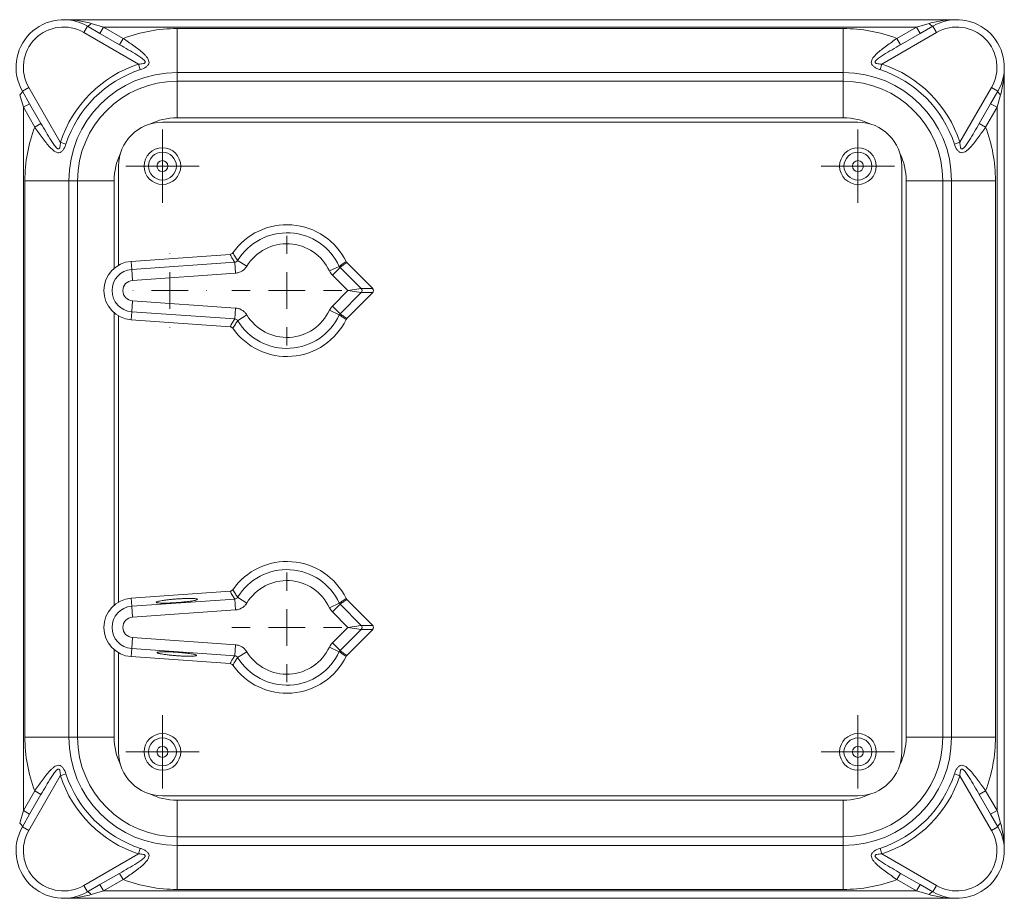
# Model space of a CAD drawing. Header units: millimetres. Extents: x 99 to 905, y -37 to 828.
# Tile 7 of 29: x 363 to 498, y -4 to 116. Entities that reach past the tile are written whole.
import ezdxf

# ---------------------------------------------------------------- set-up
doc = ezdxf.new("R2010")
doc.units = ezdxf.units.MM

# ---------------------------------------------------------------- blocks, each defined once
blk = doc.blocks.new('SW_CENTERMARKSYMBOL_13')
at = {"color": 0, "linetype": 'Continuous', "lineweight": 0}
for p, q in [((0, 5), (0, 7.5)), ((0, 0), (0, 2.5)), ((-5, 0), (-7.5, 0)), ((0, 0), (-2.5, 0)), ((0, 0), (0, -2.5)), ((0, 0), (2.5, 0)), ((5, 0), (7.5, 0)), ((0, -5), (0, -7.5))]:
    blk.add_line(p, q, dxfattribs=at)
blk = doc.blocks.new('SW_CENTERMARKSYMBOL_14')
at = {"color": 0, "linetype": 'Continuous', "lineweight": 0}
for p, q in [((0, 5), (0, 5.05)), ((0, 0), (0, 2.5)), ((-5, 0), (-5.05, 0)), ((0, 0), (-2.5, 0)), ((0, 0), (0, -2.5)), ((0, 0), (2.5, 0)), ((5, 0), (5.05, 0)), ((0, -5), (0, -5.05))]:
    blk.add_line(p, q, dxfattribs=at)
blk = doc.blocks.new('SW_CENTERMARKSYMBOL_15')
at = {"color": 0, "linetype": 'Continuous', "lineweight": 0}
for p, q in [((0, 2.5), (0, 5)), ((0, 0), (0, 2.5)), ((-2.5, 0), (-5, 0)), ((0, 0), (-2.5, 0)), ((0, 0), (0, -2.5)), ((0, 0), (2.5, 0)), ((2.5, 0), (5, 0)), ((0, -2.5), (0, -5))]:
    blk.add_line(p, q, dxfattribs=at)
blk = doc.blocks.new('SW_CENTERMARKSYMBOL_16')
at = {"color": 0, "linetype": 'Continuous', "lineweight": 0}
for p, q in [((0, 2.5), (0, 5)), ((0, 0), (0, 2.5)), ((-2.5, 0), (-5, 0)), ((0, 0), (-2.5, 0)), ((0, 0), (0, -2.5)), ((0, 0), (2.5, 0)), ((2.5, 0), (5, 0)), ((0, -2.5), (0, -5))]:
    blk.add_line(p, q, dxfattribs=at)
blk = doc.blocks.new('SW_CENTERMARKSYMBOL_17')
at = {"color": 0, "linetype": 'Continuous', "lineweight": 0}
for p, q in [((0, 2.5), (0, 5)), ((0, 0), (0, 2.5)), ((-2.5, 0), (-5, 0)), ((0, 0), (-2.5, 0)), ((0, 0), (0, -2.5)), ((0, 0), (2.5, 0)), ((2.5, 0), (5, 0)), ((0, -2.5), (0, -5))]:
    blk.add_line(p, q, dxfattribs=at)
blk = doc.blocks.new('SW_CENTERMARKSYMBOL_18')
at = {"color": 0, "linetype": 'Continuous', "lineweight": 0}
for p, q in [((0, 2.5), (0, 5)), ((0, 0), (0, 2.5)), ((-2.5, 0), (-5, 0)), ((0, 0), (-2.5, 0)), ((0, 0), (0, -2.5)), ((0, 0), (2.5, 0)), ((2.5, 0), (5, 0)), ((0, -2.5), (0, -5))]:
    blk.add_line(p, q, dxfattribs=at)
blk = doc.blocks.new('SW_CENTERMARKSYMBOL_28')
at = {"color": 0, "linetype": 'Continuous', "lineweight": 0}
for p, q in [((0, 5), (0, 7.5)), ((0, 0), (0, 2.5)), ((-5, 0), (-7.5, 0)), ((0, 0), (-2.5, 0)), ((0, 0), (0, -2.5)), ((0, 0), (2.5, 0)), ((5, 0), (7.5, 0)), ((0, -5), (0, -7.5))]:
    blk.add_line(p, q, dxfattribs=at)

msp = doc.modelspace()

# ---------------------------------------------------------------- linework, layer by layer
at = {"color": 7, "linetype": 'Continuous', "lineweight": 15}
for p, q in [((369.03, 115.56), (491.03, 115.56)), ((371.78, 113.82), (372.28, 114.69)), ((372.28, 114.69), (374, 113.69)), ((372.78, 115.06), (374.5, 114.56)), ((374, 113.69), (374.5, 114.56)), ((374.5, 114.56), (377.18, 113.01)), ((485.55, 114.56), (374.5, 114.56)), ((384.53, 114.35), (384.53, 108.35)), ((384.53, 114.35), (475.53, 114.35)), ((475.53, 114.35), (475.53, 108.35)), ((482.87, 113.01), (485.55, 114.56)), ((485.55, 114.56), (487.28, 115.06)), ((485.55, 114.56), (486.05, 113.69)), ((486.05, 113.69), (487.78, 114.69)), ((487.78, 114.69), (488.28, 113.82)), ((379.26, 109.5), (371.78, 113.82)), ((374, 113.69), (376.68, 112.14)), ((376.68, 112.14), (377.18, 113.01)), ((488.28, 113.82), (480.8, 109.5)), ((482.87, 113.01), (483.37, 112.14)), ((483.37, 112.14), (486.05, 113.69)), ((379.26, 109.5), (379.51, 108.74)), ((480.55, 108.74), (480.8, 109.5)), ((497.53, 109.06), (497.53, 2.06)), ((384.53, 107.16), (384.53, 108.35)), ((475.53, 108.35), (384.53, 108.35)), ((475.53, 107.16), (475.53, 108.35)), ((364.27, 106.31), (363.4, 105.81)), ((364.27, 106.31), (368.58, 98.83)), ((384.53, 102.16), (384.53, 107.16)), ((384.53, 107.16), (475.53, 107.16)), ((475.53, 102.16), (475.53, 107.16)), ((491.47, 98.83), (495.79, 106.31)), ((496.66, 105.81), (495.79, 106.31)), ((363.53, 103.59), (363.03, 105.31)), ((364.39, 104.09), (363.4, 105.81)), ((496.66, 105.81), (495.66, 104.09)), ((497.03, 105.31), (496.53, 103.59)), ((364.39, 104.09), (363.53, 103.59)), ((365.08, 100.9), (363.53, 103.59)), ((363.53, 103.59), (363.53, 7.53)), ((365.94, 101.4), (364.39, 104.09)), ((495.66, 104.09), (494.11, 101.4)), ((496.53, 103.59), (494.98, 100.9)), ((496.53, 103.59), (495.66, 104.09)), ((496.53, 7.53), (496.53, 103.59)), ((365.94, 101.4), (365.08, 100.9)), ((382.53, 101.56), (477.53, 101.56)), ((475.53, 102.16), (384.53, 102.16)), ((494.98, 100.9), (494.11, 101.4)), ((368.58, 98.83), (369.34, 98.58)), ((490.71, 98.58), (491.47, 98.83)), ((376.53, 82.02), (376.53, 95.56)), ((483.53, 95.56), (483.53, 15.56)), ((369.74, 93.56), (363.74, 93.56)), ((363.74, 17.56), (363.74, 93.56)), ((370.93, 93.56), (369.74, 93.56)), ((369.74, 93.56), (369.74, 17.56)), ((375.93, 93.56), (370.93, 93.56)), ((370.93, 17.56), (370.93, 93.56)), ((484.13, 17.56), (484.13, 93.56)), ((489.13, 93.56), (484.13, 93.56)), ((489.13, 93.56), (489.13, 17.56)), ((489.13, 93.56), (490.32, 93.56)), ((490.32, 17.56), (490.32, 93.56)), ((496.32, 93.56), (490.32, 93.56)), ((496.32, 93.56), (496.32, 17.56)), ((391.77, 83.5), (378.25, 82.55)), ((378.33, 81.45), (378.25, 82.55)), ((378.33, 81.45), (392.4, 82.43)), ((392.4, 82.43), (392.5, 80.94)), ((392.79, 82.67), (394.06, 81.89)), ((411.25, 78.84), (407.71, 82.38)), ((378.33, 81.45), (378.43, 79.96)), ((392.5, 80.94), (378.43, 79.96)), ((406.69, 81.87), (405.34, 81.25)), ((406.79, 81.73), (405.74, 80.68)), ((406.79, 81.73), (409.68, 78.84)), ((407.85, 78.56), (405.74, 80.68)), ((405.74, 76.44), (407.85, 78.56)), ((409.68, 78.28), (406.79, 75.39)), ((407.71, 74.74), (411.25, 78.28)), ((407.85, 78.56), (409.68, 78.84)), ((409.68, 78.28), (407.85, 78.56)), ((409.68, 78.84), (411.25, 78.84)), ((411.25, 78.28), (409.68, 78.28)), ((378.33, 75.67), (378.43, 77.16)), ((378.43, 77.16), (392.5, 76.18)), ((378.33, 75.67), (378.25, 74.57)), ((392.4, 74.69), (378.33, 75.67)), ((392.5, 76.18), (392.4, 74.69)), ((405.34, 75.87), (406.69, 75.24)), ((405.74, 76.44), (406.79, 75.39)), ((376.53, 36.02), (376.53, 75.1)), ((378.25, 74.57), (391.77, 73.62)), ((394.06, 75.23), (392.79, 74.45)), ((391.77, 37.5), (378.25, 36.55)), ((378.33, 35.45), (378.25, 36.55)), ((378.33, 35.45), (392.4, 36.43)), ((392.4, 36.43), (392.5, 34.94)), ((392.79, 36.67), (394.06, 35.89)), ((411.25, 32.84), (407.71, 36.38)), ((378.33, 35.45), (378.43, 33.96)), ((406.69, 35.87), (405.34, 35.25)), ((406.79, 35.73), (405.74, 34.68)), ((406.79, 35.73), (409.68, 32.84)), ((392.5, 34.94), (378.43, 33.96)), ((407.85, 32.56), (405.74, 34.68)), ((405.74, 30.44), (407.85, 32.56)), ((407.85, 32.56), (409.68, 32.84)), ((409.68, 32.28), (407.85, 32.56)), ((409.68, 32.84), (411.25, 32.84)), ((378.33, 29.67), (378.43, 31.16)), ((378.43, 31.16), (392.5, 30.18)), ((409.68, 32.28), (406.79, 29.39)), ((407.71, 28.74), (411.25, 32.28)), ((411.25, 32.28), (409.68, 32.28)), ((378.33, 29.67), (378.25, 28.57)), ((392.4, 28.69), (378.33, 29.67)), ((392.5, 30.18), (392.4, 28.69)), ((405.34, 29.87), (406.69, 29.24)), ((405.74, 30.44), (406.79, 29.39)), ((376.53, 15.56), (376.53, 29.1)), ((378.25, 28.57), (391.77, 27.62)), ((394.06, 29.23), (392.79, 28.45)), ((369.74, 17.56), (363.74, 17.56)), ((370.93, 17.56), (369.74, 17.56)), ((375.93, 17.56), (370.93, 17.56)), ((489.13, 17.56), (484.13, 17.56)), ((489.13, 17.56), (490.32, 17.56)), ((496.32, 17.56), (490.32, 17.56)), ((368.58, 12.29), (364.27, 4.81)), ((369.34, 12.54), (368.58, 12.29)), ((491.47, 12.29), (490.71, 12.54)), ((495.79, 4.81), (491.47, 12.29)), ((363.53, 7.53), (365.08, 10.22)), ((364.39, 7.03), (365.94, 9.72)), ((365.08, 10.22), (365.94, 9.72)), ((477.53, 9.56), (382.53, 9.56)), ((494.11, 9.72), (494.98, 10.22)), ((494.11, 9.72), (495.66, 7.03)), ((494.98, 10.22), (496.53, 7.53)), ((384.53, 8.96), (475.53, 8.96)), ((384.53, 3.96), (384.53, 8.96)), ((475.53, 3.96), (475.53, 8.96)), ((363.03, 5.81), (363.53, 7.53)), ((363.4, 5.31), (364.39, 7.03)), ((363.53, 7.53), (364.39, 7.03)), ((495.66, 7.03), (496.53, 7.53)), ((495.66, 7.03), (496.66, 5.31)), ((496.53, 7.53), (497.03, 5.81)), ((363.4, 5.31), (364.27, 4.81)), ((495.79, 4.81), (496.66, 5.31)), ((475.53, 3.96), (384.53, 3.96)), ((384.53, 3.96), (384.53, 2.77)), ((384.53, 2.77), (475.53, 2.77)), ((384.53, 2.77), (384.53, -3.23)), ((475.53, 3.96), (475.53, 2.77)), ((475.53, 2.77), (475.53, -3.23)), ((371.78, -2.7), (379.26, 1.62)), ((379.51, 2.38), (379.26, 1.62)), ((480.8, 1.62), (480.55, 2.38)), ((480.8, 1.62), (488.28, -2.7)), ((376.68, -1.03), (374, -2.57)), ((377.18, -1.89), (376.68, -1.03)), ((483.37, -1.03), (482.87, -1.89)), ((486.05, -2.57), (483.37, -1.03)), ((374, -2.57), (372.28, -3.57)), ((374.5, -3.44), (374, -2.57)), ((377.18, -1.89), (374.5, -3.44)), ((485.55, -3.44), (482.87, -1.89)), ((486.05, -2.57), (485.55, -3.44)), ((487.78, -3.57), (486.05, -2.57)), ((372.28, -3.57), (371.78, -2.7)), ((374.5, -3.44), (372.78, -3.94)), ((374.5, -3.44), (485.55, -3.44)), ((475.53, -3.23), (384.53, -3.23)), ((487.28, -3.94), (485.55, -3.44)), ((488.28, -2.7), (487.78, -3.57)), ((491.03, -4.44), (369.03, -4.44))]:
    msp.add_line(p, q, dxfattribs=at)
at = {"color": 8, "linetype": 'Continuous', "lineweight": 15}
for p, q in [((375.93, 93.56), (375.93, 81.6)), ((375.93, 75.52), (375.93, 35.6)), ((375.93, 29.52), (375.93, 17.56))]:
    msp.add_line(p, q, dxfattribs=at)
at = {"color": 7, "linetype": 'Continuous', "lineweight": 15, "flags": 128}
for points in [[(372.28, 114.69), (372.32, 114.68), (372.36, 114.68), (372.42, 114.71), (372.48, 114.75), (372.55, 114.81), (372.62, 114.88), (372.7, 114.96), (372.78, 115.06)], [(487.28, 115.06), (487.36, 114.96), (487.43, 114.88), (487.51, 114.81), (487.57, 114.75), (487.64, 114.71), (487.69, 114.68), (487.74, 114.68), (487.78, 114.69)], [(363.4, 105.81), (363.41, 105.77), (363.4, 105.72), (363.38, 105.67), (363.34, 105.61), (363.28, 105.54), (363.21, 105.46), (363.13, 105.39), (363.03, 105.31)], [(497.03, 105.31), (496.93, 105.39), (496.84, 105.46), (496.77, 105.54), (496.72, 105.61), (496.68, 105.67), (496.65, 105.72), (496.65, 105.77), (496.66, 105.81)], [(363.03, 5.81), (363.13, 5.73), (363.21, 5.66), (363.28, 5.58), (363.34, 5.51), (363.38, 5.45), (363.4, 5.4), (363.41, 5.35), (363.4, 5.31)], [(496.66, 5.31), (496.65, 5.35), (496.65, 5.4), (496.68, 5.45), (496.72, 5.51), (496.77, 5.58), (496.84, 5.66), (496.93, 5.73), (497.03, 5.81)], [(372.78, -3.94), (372.7, -3.84), (372.62, -3.76), (372.55, -3.69), (372.48, -3.63), (372.42, -3.59), (372.36, -3.57), (372.32, -3.56), (372.28, -3.57)], [(487.78, -3.57), (487.74, -3.56), (487.69, -3.57), (487.64, -3.59), (487.57, -3.63), (487.51, -3.69), (487.43, -3.76), (487.36, -3.84), (487.28, -3.94)]]:
    msp.add_lwpolyline(points, dxfattribs=at)
at = {"color": 7, "linetype": 'Continuous', "lineweight": 15}
for centre, radius in [((382.53, 95.56), 2.5), ((382.53, 95.56), 1.9), ((477.53, 95.56), 2.5), ((477.53, 95.56), 1.9), ((382.53, 95.56), 0.75), ((477.53, 95.56), 0.75), ((382.53, 15.56), 2.5), ((477.53, 15.56), 2.5), ((382.53, 15.56), 1.9), ((382.53, 15.56), 0.75), ((477.53, 15.56), 1.9), ((477.53, 15.56), 0.75)]:
    msp.add_circle(centre, radius, dxfattribs=at)
for centre, radius, start, end in [((369.03, 109.06), 6.5, 60, 210), ((369.03, 109.06), 5.5, 60, 210), ((384.53, 93.56), 20.79, 90, 110.684), ((475.53, 93.56), 20.79, 69.316, 90), ((491.03, 109.06), 6.5, 330, 120), ((491.03, 109.06), 5.5, 330, 120), ((384.53, 93.56), 16.79, 108.2853, 161.7147), ((475.53, 93.56), 16.79, 18.2853, 71.7147), ((384.53, 93.56), 15.99, 108.2853, 161.7147), ((384.53, 93.56), 14.79, 90, 180), ((475.53, 93.56), 14.79, 360, 90), ((475.53, 93.56), 15.99, 18.2853, 71.7147), ((384.53, 93.56), 13.6, 90, 180), ((475.53, 93.56), 13.6, 360, 90), ((384.53, 93.56), 20.79, 159.316, 180), ((382.53, 95.56), 6, 90, 180), ((477.53, 95.56), 6, 360, 90), ((475.53, 93.56), 20.79, 360, 20.684), ((399.53, 78.56), 9, 26.051, 145.1114), ((399.53, 78.56), 7.89, 24.8299, 148.6335), ((399.53, 78.56), 6.4, 24.8299, 148.6335), ((378.53, 78.56), 4, 94, 266), ((378.53, 78.56), 2.89, 94, 266), ((378.53, 78.56), 1.4, 94, 266), ((409.4, 78.56), 0.402, 315.5081, 44.4919), ((399.53, 78.56), 6.4, 211.3665, 335.1701), ((399.53, 78.56), 9, 214.8886, 333.949), ((399.53, 78.56), 7.89, 211.3665, 335.1701), ((399.53, 32.56), 9, 26.051, 145.1114), ((399.53, 32.56), 7.89, 24.8299, 148.6335), ((399.53, 32.56), 6.4, 24.8299, 148.6335), ((378.53, 32.56), 4, 94, 266), ((378.53, 32.56), 2.89, 94, 266), ((378.53, 32.56), 1.4, 94, 266), ((409.4, 32.56), 0.402, 315.5081, 44.4919), ((399.53, 32.56), 6.4, 211.3665, 335.1701), ((399.53, 32.56), 9, 214.8886, 333.949), ((399.53, 32.56), 7.89, 211.3665, 335.1701), ((384.53, 17.56), 20.79, 180, 200.684), ((384.53, 17.56), 14.79, 180, 270), ((384.53, 17.56), 13.6, 180, 270), ((475.53, 17.56), 13.6, 270, 360), ((475.53, 17.56), 14.79, 270, 360), ((475.53, 17.56), 20.79, 339.316, 360), ((382.53, 15.56), 6, 180, 270), ((477.53, 15.56), 6, 270, 360), ((384.53, 17.56), 16.79, 198.2853, 251.7147), ((384.53, 17.56), 15.99, 198.2853, 251.7147), ((475.53, 17.56), 15.99, 288.2853, 341.7147), ((475.53, 17.56), 16.79, 288.2853, 341.7147), ((369.03, 2.06), 6.5, 150, 300), ((369.03, 2.06), 5.5, 150, 300), ((491.03, 2.06), 6.5, 240, 30), ((491.03, 2.06), 5.5, 240, 30), ((384.53, 17.56), 20.79, 249.316, 270), ((475.53, 17.56), 20.79, 270, 290.684)]:
    msp.add_arc(centre, radius, start, end, dxfattribs=at)
at = {"color": 8, "linetype": 'Continuous', "lineweight": 15}
for centre, start, end in [((384.53, 93.56), 90, 115.9823), ((475.53, 93.56), 64.0177, 90), ((384.53, 93.56), 154.0177, 180), ((475.53, 93.56), 360, 25.9823), ((384.53, 17.56), 180, 205.9823), ((475.53, 17.56), 334.0177, 360), ((384.53, 17.56), 244.0177, 270), ((475.53, 17.56), 270, 295.9823)]:
    msp.add_arc(centre, 8.6, start, end, dxfattribs=at)
at = {"color": 7, "linetype": 'Continuous', "lineweight": 15}
for centre in [(410.96, 78.56), (410.96, 32.56)]:
    msp.add_ellipse(centre, major_axis=(0.403, 0), ratio=0.992433, start_param=5.501585, end_param=7.064785, dxfattribs=at)
for points, knots in [([(372.78, 115.06), (372.16, 115.24), (371.54, 115.36), (370.28, 115.52), (369.66, 115.56), (369.03, 115.56)], [0, 0, 0, 0, 0.5, 0.5, 1, 1, 1, 1]), ([(487.28, 115.06), (487.9, 115.24), (488.52, 115.36), (489.77, 115.52), (490.4, 115.56), (491.03, 115.56)], [0, 0, 0, 0, 0.5, 0.5, 1, 1, 1, 1]), ([(377.18, 113.01), (377.67, 112.67), (378.16, 112.33), (378.85, 111.82), (379.08, 111.65), (379.53, 111.3), (379.74, 111.12), (380.04, 110.84), (380.14, 110.74), (380.31, 110.55), (380.4, 110.45), (380.54, 110.24), (380.6, 110.14), (380.68, 109.92), (380.7, 109.81), (380.69, 109.59), (380.65, 109.49), (380.51, 109.29), (380.41, 109.2), (380.07, 108.96), (379.8, 108.84), (379.51, 108.74)], [0, 0, 0, 0, 0.25, 0.25, 0.375, 0.375, 0.5, 0.5, 0.5625, 0.5625, 0.625, 0.625, 0.6875, 0.6875, 0.75, 0.75, 0.8125, 0.8125, 0.875, 0.875, 1, 1, 1, 1]), ([(480.55, 108.74), (480.4, 108.79), (480.27, 108.84), (480, 108.97), (479.87, 109.04), (479.65, 109.19), (479.55, 109.28), (479.41, 109.48), (479.37, 109.59), (479.35, 109.81), (479.37, 109.92), (479.45, 110.13), (479.51, 110.24), (479.73, 110.54), (479.91, 110.74), (480.3, 111.11), (480.52, 111.29), (480.96, 111.64), (481.19, 111.81), (481.9, 112.33), (482.38, 112.67), (482.87, 113.01)], [0, 0, 0, 0, 0.0625, 0.0625, 0.125, 0.125, 0.1875, 0.1875, 0.25, 0.25, 0.3125, 0.3125, 0.375, 0.375, 0.5, 0.5, 0.625, 0.625, 0.75, 0.75, 1, 1, 1, 1]), ([(379.26, 109.5), (379.37, 109.5), (379.49, 109.5), (379.72, 109.52), (379.83, 109.53), (379.99, 109.57), (380.04, 109.59), (380.13, 109.64), (380.17, 109.67), (380.19, 109.76), (380.18, 109.8), (380.14, 109.89), (380.11, 109.93), (380.01, 110.05), (379.93, 110.12), (379.76, 110.26), (379.67, 110.33), (379.4, 110.52), (379.22, 110.64), (378.65, 111), (378.26, 111.23), (377.47, 111.69), (377.08, 111.92), (376.68, 112.14)], [0, 0, 0, 0, 0.0625, 0.0625, 0.125, 0.125, 0.15625, 0.15625, 0.1875, 0.1875, 0.21875, 0.21875, 0.25, 0.25, 0.3125, 0.3125, 0.375, 0.375, 0.5, 0.5, 0.75, 0.75, 1, 1, 1, 1]), ([(483.37, 112.14), (482.98, 111.92), (482.58, 111.69), (481.8, 111.23), (481.41, 111), (480.84, 110.64), (480.65, 110.52), (480.38, 110.33), (480.29, 110.26), (480.12, 110.12), (480.04, 110.05), (479.94, 109.93), (479.91, 109.89), (479.87, 109.8), (479.86, 109.75), (479.89, 109.67), (479.93, 109.63), (480.02, 109.58), (480.07, 109.57), (480.23, 109.53), (480.34, 109.52), (480.57, 109.5), (480.68, 109.5), (480.8, 109.5)], [0, 0, 0, 0, 0.25, 0.25, 0.5, 0.5, 0.625, 0.625, 0.6875, 0.6875, 0.75, 0.75, 0.78125, 0.78125, 0.8125, 0.8125, 0.84375, 0.84375, 0.875, 0.875, 0.9375, 0.9375, 1, 1, 1, 1]), ([(497.03, 105.31), (497.2, 105.93), (497.33, 106.55), (497.49, 107.8), (497.53, 108.43), (497.53, 109.06)], [0, 0, 0, 0, 0.5, 0.5, 1, 1, 1, 1]), ([(369.34, 98.58), (369.3, 98.43), (369.24, 98.3), (369.12, 98.03), (369.05, 97.9), (368.89, 97.68), (368.8, 97.58), (368.61, 97.44), (368.5, 97.4), (368.28, 97.38), (368.17, 97.4), (367.95, 97.49), (367.85, 97.55), (367.54, 97.76), (367.35, 97.94), (366.98, 98.34), (366.8, 98.55), (366.45, 98.99), (366.28, 99.22), (365.76, 99.93), (365.42, 100.41), (365.08, 100.9)], [0, 0, 0, 0, 0.0625, 0.0625, 0.125, 0.125, 0.1875, 0.1875, 0.25, 0.25, 0.3125, 0.3125, 0.375, 0.375, 0.5, 0.5, 0.625, 0.625, 0.75, 0.75, 1, 1, 1, 1]), ([(365.94, 101.4), (366.17, 101.01), (366.4, 100.61), (366.86, 99.83), (367.09, 99.44), (367.45, 98.87), (367.57, 98.68), (367.76, 98.41), (367.83, 98.32), (367.97, 98.16), (368.04, 98.07), (368.16, 97.98), (368.2, 97.95), (368.29, 97.9), (368.33, 97.89), (368.42, 97.92), (368.45, 97.96), (368.5, 98.05), (368.52, 98.1), (368.56, 98.26), (368.57, 98.37), (368.58, 98.6), (368.59, 98.71), (368.58, 98.83)], [0, 0, 0, 0, 0.25, 0.25, 0.5, 0.5, 0.625, 0.625, 0.6875, 0.6875, 0.75, 0.75, 0.78125, 0.78125, 0.8125, 0.8125, 0.84375, 0.84375, 0.875, 0.875, 0.9375, 0.9375, 1, 1, 1, 1]), ([(494.98, 100.9), (494.64, 100.41), (494.3, 99.93), (493.79, 99.23), (493.62, 99.01), (493.26, 98.56), (493.08, 98.34), (492.8, 98.04), (492.71, 97.95), (492.52, 97.77), (492.42, 97.69), (492.21, 97.55), (492.11, 97.49), (491.89, 97.41), (491.78, 97.38), (491.56, 97.4), (491.45, 97.44), (491.25, 97.58), (491.16, 97.68), (490.93, 98.01), (490.81, 98.29), (490.71, 98.58)], [0, 0, 0, 0, 0.25, 0.25, 0.375, 0.375, 0.5, 0.5, 0.5625, 0.5625, 0.625, 0.625, 0.6875, 0.6875, 0.75, 0.75, 0.8125, 0.8125, 0.875, 0.875, 1, 1, 1, 1]), ([(491.47, 98.83), (491.47, 98.71), (491.47, 98.6), (491.49, 98.37), (491.5, 98.26), (491.54, 98.1), (491.55, 98.05), (491.6, 97.96), (491.64, 97.92), (491.73, 97.9), (491.77, 97.91), (491.86, 97.95), (491.9, 97.98), (492.02, 98.08), (492.09, 98.16), (492.23, 98.33), (492.3, 98.41), (492.49, 98.68), (492.61, 98.87), (492.97, 99.44), (493.2, 99.83), (493.66, 100.61), (493.89, 101.01), (494.11, 101.4)], [0, 0, 0, 0, 0.0625, 0.0625, 0.125, 0.125, 0.15625, 0.15625, 0.1875, 0.1875, 0.21875, 0.21875, 0.25, 0.25, 0.3125, 0.3125, 0.375, 0.375, 0.5, 0.5, 0.75, 0.75, 1, 1, 1, 1]), ([(392.4, 82.43), (392.3, 82.59), (392.21, 82.75), (392.11, 82.9), (392, 83.1), (391.88, 83.3), (391.77, 83.5)], [0.0013759, 0.0013759, 0.0013759, 0.0013759, 0.00702207, 0.00702207, 0.00702207, 0.01406676, 0.01406676, 0.01406676, 0.01406676]), ([(392.15, 83.71), (392.26, 83.51), (392.38, 83.32), (392.5, 83.13), (392.59, 82.98), (392.69, 82.82), (392.79, 82.67)], [0, 0, 0, 0, 0.00704402, 0.00704402, 0.00704402, 0.01268957, 0.01268957, 0.01268957, 0.01268957]), ([(392.4, 82.43), (392.48, 82.44), (392.55, 82.46), (392.69, 82.54), (392.75, 82.6), (392.79, 82.67)], [0, 0, 0, 0, 0.5, 0.5, 1, 1, 1, 1]), ([(406.69, 81.87), (406.83, 81.97), (406.97, 82.06), (407.1, 82.16), (407.27, 82.28), (407.44, 82.39), (407.61, 82.51)], [0.00137464, 0.00137464, 0.00137464, 0.00137464, 0.00702611, 0.00702611, 0.00702611, 0.0140549, 0.0140549, 0.0140549, 0.0140549]), ([(407.71, 82.38), (407.54, 82.26), (407.37, 82.14), (407.2, 82.02), (407.07, 81.92), (406.93, 81.83), (406.79, 81.73)], [0, 0, 0, 0, 0.00702887, 0.00702887, 0.00702887, 0.01268041, 0.01268041, 0.01268041, 0.01268041]), ([(394.06, 81.89), (393.98, 81.75), (393.88, 81.63), (393.66, 81.41), (393.53, 81.31), (393.26, 81.14), (393.12, 81.08), (392.81, 80.98), (392.66, 80.95), (392.5, 80.94)], [0, 0, 0, 0, 0.25, 0.25, 0.5, 0.5, 0.75, 0.75, 1, 1, 1, 1]), ([(392.5, 76.18), (392.66, 76.17), (392.82, 76.14), (393.12, 76.04), (393.26, 75.97), (393.53, 75.81), (393.66, 75.71), (393.88, 75.49), (393.98, 75.36), (394.06, 75.23)], [0, 0, 0, 0, 0.25, 0.25, 0.5, 0.5, 0.75, 0.75, 1, 1, 1, 1]), ([(406.79, 75.39), (406.93, 75.29), (407.07, 75.2), (407.2, 75.1), (407.37, 74.98), (407.54, 74.86), (407.71, 74.74)], [0.00137466, 0.00137466, 0.00137466, 0.00137466, 0.00702621, 0.00702621, 0.00702621, 0.01405507, 0.01405507, 0.01405507, 0.01405507]), ([(391.77, 73.62), (391.88, 73.82), (392, 74.02), (392.11, 74.21), (392.21, 74.37), (392.3, 74.53), (392.4, 74.69)], [0, 0, 0, 0, 0.00704469, 0.00704469, 0.00704469, 0.01269086, 0.01269086, 0.01269086, 0.01269086]), ([(392.79, 74.45), (392.69, 74.3), (392.59, 74.14), (392.5, 73.99), (392.38, 73.8), (392.26, 73.6), (392.15, 73.41)], [0.00137574, 0.00137574, 0.00137574, 0.00137574, 0.00702129, 0.00702129, 0.00702129, 0.0140653, 0.0140653, 0.0140653, 0.0140653]), ([(392.79, 74.45), (392.75, 74.52), (392.69, 74.58), (392.55, 74.66), (392.48, 74.68), (392.4, 74.69)], [0, 0, 0, 0, 0.5, 0.5, 1, 1, 1, 1]), ([(407.61, 74.61), (407.44, 74.73), (407.27, 74.84), (407.1, 74.96), (406.97, 75.06), (406.83, 75.15), (406.69, 75.24)], [0, 0, 0, 0, 0.00702878, 0.00702878, 0.00702878, 0.01268025, 0.01268025, 0.01268025, 0.01268025]), ([(392.15, 37.71), (392.26, 37.51), (392.38, 37.32), (392.5, 37.13), (392.59, 36.98), (392.69, 36.82), (392.79, 36.67)], [0, 0, 0, 0, 0.00704402, 0.00704402, 0.00704402, 0.01268957, 0.01268957, 0.01268957, 0.01268957]), ([(382.74, 35.88), (382.6, 35.88), (382.33, 35.88), (382.02, 35.9), (381.8, 35.93), (381.68, 35.97), (381.67, 36.02), (381.78, 36.07), (381.98, 36.13), (382.28, 36.19), (382.66, 36.25), (383.12, 36.31), (383.63, 36.37), (384.17, 36.42), (384.73, 36.46), (385.27, 36.49), (385.79, 36.5), (386.25, 36.51), (386.65, 36.5), (386.96, 36.49), (387.18, 36.46), (387.3, 36.42), (387.31, 36.37), (387.2, 36.31), (387, 36.25), (386.7, 36.19), (386.31, 36.13), (385.86, 36.07), (385.35, 36.02), (384.81, 35.97), (384.25, 35.93), (383.71, 35.9), (383.19, 35.88), (382.88, 35.88), (382.74, 35.88)], [0, 0, 0, 0, 0.030977, 0.062322, 0.093668, 0.124748, 0.155812, 0.187322, 0.218805, 0.249999, 0.281139, 0.312675, 0.344131, 0.37525, 0.406276, 0.437676, 0.468995, 0.499999, 0.530949, 0.562322, 0.593668, 0.624748, 0.655812, 0.687322, 0.718805, 0.749999, 0.781139, 0.812675, 0.844131, 0.87525, 0.906276, 0.937676, 0.969023, 1, 1, 1, 1]), ([(392.4, 36.43), (392.3, 36.59), (392.21, 36.75), (392.11, 36.9), (392, 37.1), (391.88, 37.3), (391.77, 37.5)], [0.0013759, 0.0013759, 0.0013759, 0.0013759, 0.00702207, 0.00702207, 0.00702207, 0.01406676, 0.01406676, 0.01406676, 0.01406676]), ([(392.4, 36.43), (392.48, 36.44), (392.55, 36.46), (392.69, 36.54), (392.75, 36.6), (392.79, 36.67)], [0, 0, 0, 0, 0.5, 0.5, 1, 1, 1, 1]), ([(406.69, 35.87), (406.83, 35.97), (406.97, 36.06), (407.1, 36.16), (407.27, 36.28), (407.44, 36.39), (407.61, 36.51)], [0.00137464, 0.00137464, 0.00137464, 0.00137464, 0.00702611, 0.00702611, 0.00702611, 0.0140549, 0.0140549, 0.0140549, 0.0140549]), ([(407.71, 36.38), (407.54, 36.26), (407.37, 36.14), (407.2, 36.02), (407.07, 35.92), (406.93, 35.83), (406.79, 35.73)], [0, 0, 0, 0, 0.00702887, 0.00702887, 0.00702887, 0.01268041, 0.01268041, 0.01268041, 0.01268041]), ([(394.06, 35.89), (393.98, 35.75), (393.88, 35.63), (393.66, 35.41), (393.53, 35.31), (393.26, 35.14), (393.12, 35.08), (392.81, 34.98), (392.66, 34.95), (392.5, 34.94)], [0, 0, 0, 0, 0.25, 0.25, 0.5, 0.5, 0.75, 0.75, 1, 1, 1, 1]), ([(392.5, 30.18), (392.66, 30.17), (392.82, 30.14), (393.12, 30.04), (393.26, 29.97), (393.53, 29.81), (393.66, 29.71), (393.88, 29.49), (393.98, 29.36), (394.06, 29.23)], [0, 0, 0, 0, 0.25, 0.25, 0.5, 0.5, 0.75, 0.75, 1, 1, 1, 1]), ([(386.18, 28.62), (386.04, 28.62), (385.74, 28.63), (385.25, 28.64), (384.72, 28.67), (384.19, 28.71), (383.67, 28.76), (383.19, 28.81), (382.75, 28.87), (382.38, 28.93), (382.09, 28.98), (381.89, 29.04), (381.79, 29.09), (381.8, 29.14), (381.91, 29.18), (382.12, 29.21), (382.42, 29.22), (382.8, 29.23), (383.25, 29.22), (383.75, 29.21), (384.27, 29.18), (384.8, 29.14), (385.32, 29.09), (385.81, 29.04), (386.25, 28.98), (386.62, 28.93), (386.91, 28.87), (387.1, 28.81), (387.2, 28.76), (387.19, 28.71), (387.08, 28.67), (386.87, 28.64), (386.57, 28.63), (386.32, 28.62), (386.18, 28.62)], [0, 0, 0, 0, 0.030977, 0.062322, 0.093667, 0.124748, 0.155811, 0.187322, 0.218804, 0.249999, 0.281138, 0.312675, 0.34413, 0.37525, 0.406275, 0.437676, 0.468994, 0.499999, 0.530948, 0.562322, 0.593667, 0.624748, 0.655811, 0.687322, 0.718804, 0.749999, 0.781138, 0.812675, 0.84413, 0.87525, 0.906275, 0.937676, 0.969023, 1, 1, 1, 1]), ([(391.77, 27.62), (391.88, 27.82), (392, 28.02), (392.11, 28.21), (392.21, 28.37), (392.3, 28.53), (392.4, 28.69)], [0, 0, 0, 0, 0.00704469, 0.00704469, 0.00704469, 0.01269086, 0.01269086, 0.01269086, 0.01269086]), ([(392.79, 28.45), (392.69, 28.3), (392.59, 28.14), (392.5, 27.99), (392.38, 27.8), (392.26, 27.6), (392.15, 27.41)], [0.00137574, 0.00137574, 0.00137574, 0.00137574, 0.00702129, 0.00702129, 0.00702129, 0.0140653, 0.0140653, 0.0140653, 0.0140653]), ([(392.79, 28.45), (392.75, 28.52), (392.69, 28.58), (392.55, 28.66), (392.48, 28.68), (392.4, 28.69)], [0, 0, 0, 0, 0.5, 0.5, 1, 1, 1, 1]), ([(407.61, 28.61), (407.44, 28.73), (407.27, 28.84), (407.1, 28.96), (406.97, 29.06), (406.83, 29.15), (406.69, 29.24)], [0, 0, 0, 0, 0.00702878, 0.00702878, 0.00702878, 0.01268025, 0.01268025, 0.01268025, 0.01268025]), ([(406.79, 29.39), (406.93, 29.29), (407.07, 29.2), (407.2, 29.1), (407.37, 28.98), (407.54, 28.86), (407.71, 28.74)], [0.00137466, 0.00137466, 0.00137466, 0.00137466, 0.00702621, 0.00702621, 0.00702621, 0.01405507, 0.01405507, 0.01405507, 0.01405507]), ([(365.08, 10.22), (365.42, 10.71), (365.76, 11.19), (366.27, 11.89), (366.44, 12.11), (366.79, 12.56), (366.97, 12.78), (367.25, 13.07), (367.35, 13.17), (367.54, 13.35), (367.64, 13.43), (367.84, 13.57), (367.95, 13.63), (368.16, 13.71), (368.28, 13.73), (368.49, 13.72), (368.6, 13.68), (368.8, 13.54), (368.89, 13.44), (369.13, 13.11), (369.25, 12.83), (369.34, 12.54)], [0, 0, 0, 0, 0.25, 0.25, 0.375, 0.375, 0.5, 0.5, 0.5625, 0.5625, 0.625, 0.625, 0.6875, 0.6875, 0.75, 0.75, 0.8125, 0.8125, 0.875, 0.875, 1, 1, 1, 1]), ([(490.71, 12.54), (490.76, 12.68), (490.81, 12.82), (490.93, 13.09), (491, 13.22), (491.16, 13.44), (491.25, 13.54), (491.45, 13.68), (491.56, 13.72), (491.78, 13.74), (491.89, 13.71), (492.1, 13.63), (492.21, 13.57), (492.51, 13.36), (492.71, 13.18), (493.08, 12.78), (493.25, 12.57), (493.61, 12.13), (493.78, 11.9), (494.3, 11.19), (494.64, 10.7), (494.98, 10.22)], [0, 0, 0, 0, 0.0625, 0.0625, 0.125, 0.125, 0.1875, 0.1875, 0.25, 0.25, 0.3125, 0.3125, 0.375, 0.375, 0.5, 0.5, 0.625, 0.625, 0.75, 0.75, 1, 1, 1, 1]), ([(368.58, 12.29), (368.59, 12.41), (368.58, 12.52), (368.57, 12.75), (368.56, 12.86), (368.52, 13.02), (368.5, 13.07), (368.45, 13.16), (368.42, 13.2), (368.33, 13.22), (368.28, 13.21), (368.2, 13.17), (368.16, 13.14), (368.04, 13.04), (367.97, 12.96), (367.83, 12.79), (367.76, 12.71), (367.57, 12.44), (367.44, 12.25), (367.08, 11.68), (366.85, 11.29), (366.4, 10.51), (366.17, 10.11), (365.94, 9.72)], [0, 0, 0, 0, 0.0625, 0.0625, 0.125, 0.125, 0.15625, 0.15625, 0.1875, 0.1875, 0.21875, 0.21875, 0.25, 0.25, 0.3125, 0.3125, 0.375, 0.375, 0.5, 0.5, 0.75, 0.75, 1, 1, 1, 1]), ([(494.11, 9.72), (493.89, 10.11), (493.66, 10.51), (493.2, 11.29), (492.97, 11.68), (492.61, 12.25), (492.49, 12.44), (492.29, 12.71), (492.23, 12.8), (492.09, 12.96), (492.02, 13.04), (491.9, 13.14), (491.86, 13.17), (491.77, 13.21), (491.72, 13.22), (491.64, 13.2), (491.6, 13.16), (491.55, 13.07), (491.54, 13.02), (491.5, 12.86), (491.49, 12.74), (491.47, 12.52), (491.47, 12.41), (491.47, 12.29)], [0, 0, 0, 0, 0.25, 0.25, 0.5, 0.5, 0.625, 0.625, 0.6875, 0.6875, 0.75, 0.75, 0.78125, 0.78125, 0.8125, 0.8125, 0.84375, 0.84375, 0.875, 0.875, 0.9375, 0.9375, 1, 1, 1, 1]), ([(497.03, 5.81), (497.2, 5.19), (497.33, 4.57), (497.49, 3.32), (497.53, 2.69), (497.53, 2.06)], [0, 0, 0, 0, 0.5, 0.5, 1, 1, 1, 1]), ([(376.68, -1.03), (377.08, -0.8), (377.47, -0.57), (378.26, -0.11), (378.65, 0.12), (379.22, 0.48), (379.41, 0.6), (379.68, 0.79), (379.77, 0.86), (379.93, 1), (380.01, 1.07), (380.11, 1.19), (380.14, 1.23), (380.18, 1.32), (380.19, 1.37), (380.17, 1.45), (380.13, 1.48), (380.04, 1.53), (379.99, 1.55), (379.83, 1.59), (379.71, 1.6), (379.49, 1.62), (379.37, 1.62), (379.26, 1.62)], [0, 0, 0, 0, 0.25, 0.25, 0.5, 0.5, 0.625, 0.625, 0.6875, 0.6875, 0.75, 0.75, 0.78125, 0.78125, 0.8125, 0.8125, 0.84375, 0.84375, 0.875, 0.875, 0.9375, 0.9375, 1, 1, 1, 1]), ([(379.51, 2.38), (379.65, 2.33), (379.79, 2.28), (380.06, 2.15), (380.18, 2.08), (380.41, 1.93), (380.51, 1.84), (380.65, 1.64), (380.69, 1.53), (380.7, 1.31), (380.68, 1.2), (380.6, 0.99), (380.54, 0.88), (380.33, 0.57), (380.15, 0.38), (379.75, 0.01), (379.54, -0.17), (379.1, -0.52), (378.86, -0.69), (378.16, -1.21), (377.67, -1.55), (377.18, -1.89)], [0, 0, 0, 0, 0.0625, 0.0625, 0.125, 0.125, 0.1875, 0.1875, 0.25, 0.25, 0.3125, 0.3125, 0.375, 0.375, 0.5, 0.5, 0.625, 0.625, 0.75, 0.75, 1, 1, 1, 1]), ([(482.87, -1.89), (482.38, -1.55), (481.9, -1.21), (481.2, -0.7), (480.97, -0.53), (480.53, -0.18), (480.31, 0), (480.01, 0.28), (479.92, 0.38), (479.74, 0.57), (479.66, 0.67), (479.52, 0.88), (479.46, 0.98), (479.37, 1.2), (479.35, 1.31), (479.37, 1.53), (479.41, 1.63), (479.55, 1.83), (479.64, 1.92), (479.98, 2.16), (480.26, 2.28), (480.55, 2.38)], [0, 0, 0, 0, 0.25, 0.25, 0.375, 0.375, 0.5, 0.5, 0.5625, 0.5625, 0.625, 0.625, 0.6875, 0.6875, 0.75, 0.75, 0.8125, 0.8125, 0.875, 0.875, 1, 1, 1, 1]), ([(480.8, 1.62), (480.68, 1.62), (480.57, 1.62), (480.34, 1.6), (480.23, 1.59), (480.07, 1.55), (480.02, 1.53), (479.93, 1.48), (479.89, 1.45), (479.86, 1.36), (479.87, 1.32), (479.92, 1.23), (479.95, 1.19), (480.05, 1.07), (480.13, 1), (480.29, 0.86), (480.38, 0.79), (480.65, 0.6), (480.84, 0.48), (481.41, 0.12), (481.8, -0.11), (482.58, -0.57), (482.98, -0.8), (483.37, -1.03)], [0, 0, 0, 0, 0.0625, 0.0625, 0.125, 0.125, 0.15625, 0.15625, 0.1875, 0.1875, 0.21875, 0.21875, 0.25, 0.25, 0.3125, 0.3125, 0.375, 0.375, 0.5, 0.5, 0.75, 0.75, 1, 1, 1, 1]), ([(372.78, -3.94), (372.16, -4.12), (371.54, -4.24), (370.28, -4.4), (369.66, -4.44), (369.03, -4.44)], [0, 0, 0, 0, 0.5, 0.5, 1, 1, 1, 1]), ([(487.28, -3.94), (487.9, -4.12), (488.52, -4.24), (489.77, -4.4), (490.4, -4.44), (491.03, -4.44)], [0, 0, 0, 0, 0.5, 0.5, 1, 1, 1, 1])]:
    msp.add_open_spline(points, degree=3, knots=knots, dxfattribs=at)
for points in [[(391.77, 83.5), (391.92, 83.51), (392.06, 83.58), (392.15, 83.71)], [(407.61, 82.51), (407.64, 82.46), (407.67, 82.42), (407.71, 82.38)], [(405.74, 80.68), (405.57, 80.84), (405.44, 81.03), (405.34, 81.25)], [(406.69, 81.87), (406.72, 81.82), (406.75, 81.77), (406.79, 81.73)], [(405.34, 75.87), (405.44, 76.09), (405.57, 76.28), (405.74, 76.44)], [(406.79, 75.39), (406.75, 75.35), (406.72, 75.3), (406.69, 75.24)], [(407.71, 74.74), (407.67, 74.7), (407.64, 74.66), (407.61, 74.61)], [(392.15, 73.41), (392.06, 73.53), (391.92, 73.61), (391.77, 73.62)], [(391.77, 37.5), (391.92, 37.51), (392.06, 37.58), (392.15, 37.71)], [(407.61, 36.51), (407.64, 36.46), (407.67, 36.42), (407.71, 36.38)], [(405.74, 34.68), (405.57, 34.84), (405.44, 35.03), (405.34, 35.25)], [(406.69, 35.87), (406.72, 35.82), (406.75, 35.77), (406.79, 35.73)], [(405.34, 29.87), (405.44, 30.09), (405.57, 30.28), (405.74, 30.44)], [(406.79, 29.39), (406.75, 29.35), (406.72, 29.3), (406.69, 29.24)], [(407.71, 28.74), (407.67, 28.7), (407.64, 28.66), (407.61, 28.61)], [(392.15, 27.41), (392.06, 27.53), (391.92, 27.61), (391.77, 27.62)]]:
    msp.add_open_spline(points, degree=3, dxfattribs=at)

# ---------------------------------------------------------------- block references
at = {"color": 7, "linetype": 'Continuous', "lineweight": 0}
for name, p in [('SW_CENTERMARKSYMBOL_18', (382.53, 95.56)), ('SW_CENTERMARKSYMBOL_15', (477.53, 95.56)), ('SW_CENTERMARKSYMBOL_13', (399.53, 78.56)), ('SW_CENTERMARKSYMBOL_14', (383.53, 78.56)), ('SW_CENTERMARKSYMBOL_28', (399.53, 32.56)), ('SW_CENTERMARKSYMBOL_17', (382.53, 15.56)), ('SW_CENTERMARKSYMBOL_16', (477.53, 15.56))]:
    msp.add_blockref(name, p, dxfattribs=at)

doc.saveas('drawing.dxf')
